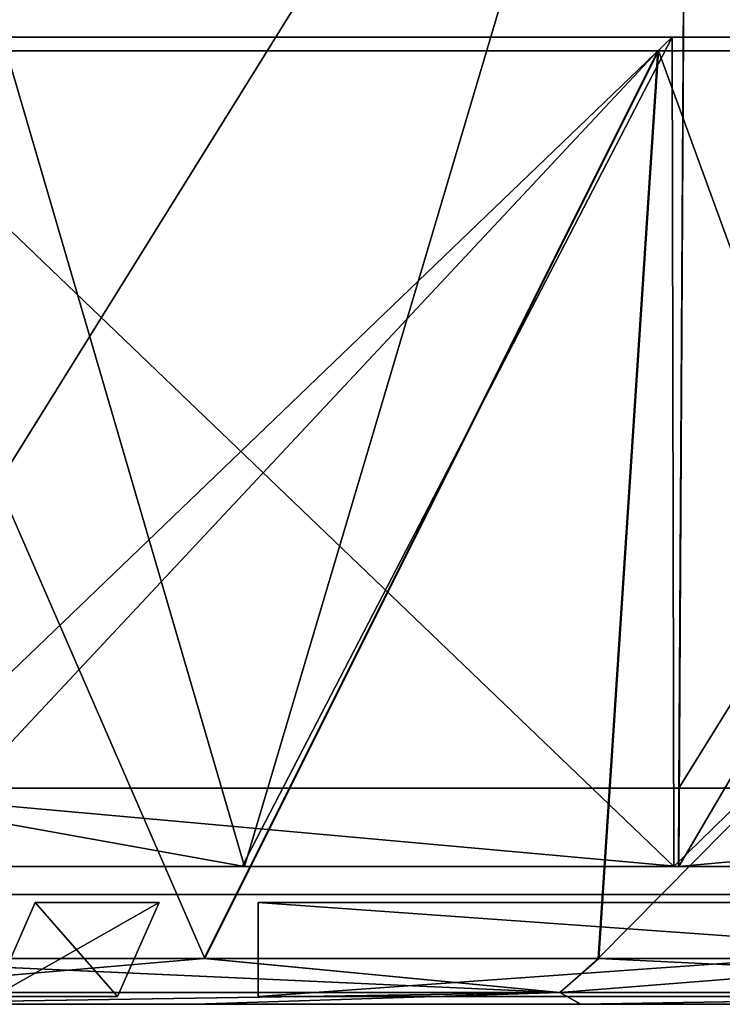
# Model space of a CAD drawing. Header units: millimetres. Extents: x -251 to 251, y -32 to 24.
# Tile 16 of 25: x 7 to 29, y -28 to 3. Entities that reach past the tile are written whole.
import ezdxf

# ---------------------------------------------------------------- set-up
doc = ezdxf.new("R2010")
doc.units = ezdxf.units.MM
doc.header["$LTSCALE"] = 81.481481
for name, color, linetype in [('1', 7, 'CONTINUOUS'), ('28', 7, 'CONTINUOUS'), ('31', 7, 'CONTINUOUS'), ('32', 7, 'CONTINUOUS'), ('34', 7, 'CONTINUOUS'), ('35', 7, 'CONTINUOUS'), ('46', 7, 'CONTINUOUS'), ('54', 7, 'CONTINUOUS'), ('62', 7, 'CONTINUOUS'), ('63', 7, 'CONTINUOUS'), ('64', 7, 'CONTINUOUS'), ('65', 7, 'CONTINUOUS')]:
    doc.layers.add(name, color=color, linetype=linetype)

msp = doc.modelspace()

# ---------------------------------------------------------------- linework, layer by layer
at = {"layer": '1', "linetype": 'CONTINUOUS'}
for points in [[(0, -28.25, -196.504), (12.344, -28.25, -196.116), (0, -28.25, -194.625), (0, -28.25, -196.504)], [(0, -28.25, -194.625), (12.344, -28.25, -196.116), (2.435, -28.25, -194.196), (0, -28.25, -194.625)], [(24.649, -28.25, 194.952), (0.019, -28.25, 196.504), (4.592, -28.25, 192.948), (24.649, -28.25, 194.952)], [(2.435, -28.25, -194.196), (12.344, -28.25, -196.116), (4.578, -28.25, -192.959), (2.435, -28.25, -194.196)], [(4.578, -28.25, -192.959), (12.344, -28.25, -196.116), (6.168, -28.25, -191.067), (4.578, -28.25, -192.959)], [(6.177, -28.25, 191.052), (24.649, -28.25, 194.952), (4.592, -28.25, 192.948), (6.177, -28.25, 191.052)], [(6.177, -28.25, -183.948), (7.018, -28.25, -186.27), (5.577, -28.25, -6.329), (6.177, -28.25, -183.948)], [(5.577, -28.25, -6.329), (7.018, -28.25, -186.27), (9.532, -28.25, -11.042), (5.577, -28.25, -6.329)], [(9.532, -28.25, 11.042), (6.168, -28.25, 183.933), (5.577, -28.25, 6.329), (9.532, -28.25, 11.042)], [(7.016, -28.25, 186.257), (6.168, -28.25, 183.933), (9.532, -28.25, 11.042), (7.016, -28.25, 186.257)], [(6.168, -28.25, -191.067), (12.344, -28.25, -196.116), (7.016, -28.25, -188.743), (6.168, -28.25, -191.067)], [(7.018, -28.25, 188.73), (24.649, -28.25, 194.952), (6.177, -28.25, 191.052), (7.018, -28.25, 188.73)], [(7.018, -28.25, 188.73), (7.016, -28.25, 186.257), (9.532, -28.25, 11.042), (7.018, -28.25, 188.73)], [(7.016, -28.25, -188.743), (12.344, -28.25, -196.116), (7.018, -28.25, -186.27), (7.016, -28.25, -188.743)], [(17.5, -28.25, 43.5), (7.018, -28.25, 188.73), (17.5, -28.25, 16.5), (17.5, -28.25, 43.5)], [(17.5, -28.25, 16.5), (7.018, -28.25, 188.73), (17.5, -28.25, 16), (17.5, -28.25, 16.5)], [(17.5, -28.25, 16), (7.018, -28.25, 188.73), (14.35, -28.25, 13.289), (17.5, -28.25, 16)], [(14.35, -28.25, 13.289), (7.018, -28.25, 188.73), (12.546, -28.25, 13.024), (14.35, -28.25, 13.289)], [(12.546, -28.25, 13.024), (7.018, -28.25, 188.73), (10.894, -28.25, 12.254), (12.546, -28.25, 13.024)], [(10.894, -28.25, 12.254), (7.018, -28.25, 188.73), (9.532, -28.25, 11.042), (10.894, -28.25, 12.254)], [(23.5, -28.25, 42.5), (7.018, -28.25, 188.73), (23.299, -28.25, 43.25), (23.5, -28.25, 42.5)], [(23.299, -28.25, 43.25), (7.018, -28.25, 188.73), (22.75, -28.25, 43.799), (23.299, -28.25, 43.25)], [(22.75, -28.25, 43.799), (7.018, -28.25, 188.73), (22, -28.25, 44), (22.75, -28.25, 43.799)], [(22, -28.25, 44), (7.018, -28.25, 188.73), (17.5, -28.25, 44), (22, -28.25, 44)], [(17.5, -28.25, 44), (7.018, -28.25, 188.73), (17.5, -28.25, 43.5), (17.5, -28.25, 44)], [(7.018, -28.25, -186.27), (12.344, -28.25, -196.116), (9.532, -28.25, -11.042), (7.018, -28.25, -186.27)], [(24.649, -28.25, 194.952), (7.018, -28.25, 188.73), (23.5, -28.25, 42.5), (24.649, -28.25, 194.952)], [(9.532, -28.25, -11.042), (12.344, -28.25, -196.116), (10.894, -28.25, -12.254), (9.532, -28.25, -11.042)], [(10.894, -28.25, -12.254), (12.344, -28.25, -196.116), (12.546, -28.25, -13.024), (10.894, -28.25, -12.254)], [(12.344, -28.25, -196.116), (24.634, -28.25, -194.954), (12.546, -28.25, -13.024), (12.344, -28.25, -196.116)], [(12.546, -28.25, -13.024), (24.634, -28.25, -194.954), (14.35, -28.25, -13.289), (12.546, -28.25, -13.024)], [(56.552, -28.25, 13.289), (17.5, -28.25, 16), (14.35, -28.25, 13.289), (56.552, -28.25, 13.289)], [(17.5, -28.25, -44), (17.5, -28.25, -43.5), (14.35, -28.25, -13.289), (17.5, -28.25, -44)], [(22, -28.25, -16), (22.75, -28.25, -16.201), (14.35, -28.25, -13.289), (22, -28.25, -16)], [(14.35, -28.25, -13.289), (22.75, -28.25, -16.201), (56.552, -28.25, -13.289), (14.35, -28.25, -13.289)], [(17.5, -28.25, -16), (22, -28.25, -16), (14.35, -28.25, -13.289), (17.5, -28.25, -16)], [(17.5, -28.25, -16.5), (17.5, -28.25, -16), (14.35, -28.25, -13.289), (17.5, -28.25, -16.5)], [(17.5, -28.25, -43.5), (17.5, -28.25, -16.5), (14.35, -28.25, -13.289), (17.5, -28.25, -43.5)], [(24.634, -28.25, -194.954), (17.5, -28.25, -44), (14.35, -28.25, -13.289), (24.634, -28.25, -194.954)], [(22, -28.25, 43.5), (17.5, -28.25, 43.5), (22, -28.25, 16.5), (22, -28.25, 43.5)], [(22, -28.25, 16.5), (17.5, -28.25, 43.5), (17.5, -28.25, 16.5), (22, -28.25, 16.5)], [(22, -28.25, 16), (17.5, -28.25, 16), (56.552, -28.25, 13.289), (22, -28.25, 16)], [(22, -28.25, -16.5), (17.5, -28.25, -16.5), (22, -28.25, -43.5), (22, -28.25, -16.5)], [(22, -28.25, -43.5), (17.5, -28.25, -16.5), (17.5, -28.25, -43.5), (22, -28.25, -43.5)], [(17.5, -28.25, -44), (24.634, -28.25, -194.954), (22, -28.25, -44), (17.5, -28.25, -44)], [(22.5, -28.25, 43.366), (22, -28.25, 43.5), (22.5, -28.25, 16.634), (22.5, -28.25, 43.366)], [(22.5, -28.25, 16.634), (22, -28.25, 43.5), (22, -28.25, 16.5), (22.5, -28.25, 16.634)], [(22.5, -28.25, -16.634), (22, -28.25, -16.5), (22.5, -28.25, -43.366), (22.5, -28.25, -16.634)], [(22.5, -28.25, -43.366), (22, -28.25, -16.5), (22, -28.25, -43.5), (22.5, -28.25, -43.366)], [(22.75, -28.25, 16.201), (22, -28.25, 16), (56.552, -28.25, 13.289), (22.75, -28.25, 16.201)], [(22, -28.25, -44), (24.634, -28.25, -194.954), (22.75, -28.25, -43.799), (22, -28.25, -44)], [(22.866, -28.25, 43), (22.5, -28.25, 43.366), (22.866, -28.25, 17), (22.866, -28.25, 43)], [(22.866, -28.25, 17), (22.5, -28.25, 43.366), (22.5, -28.25, 16.634), (22.866, -28.25, 17)], [(22.866, -28.25, -17), (22.5, -28.25, -16.634), (22.866, -28.25, -43), (22.866, -28.25, -17)], [(22.866, -28.25, -43), (22.5, -28.25, -16.634), (22.5, -28.25, -43.366), (22.866, -28.25, -43)], [(22.75, -28.25, -16.201), (23.299, -28.25, -16.75), (56.552, -28.25, -13.289), (22.75, -28.25, -16.201)], [(23.299, -28.25, 16.75), (22.75, -28.25, 16.201), (56.552, -28.25, 13.289), (23.299, -28.25, 16.75)], [(22.75, -28.25, -43.799), (24.634, -28.25, -194.954), (23.299, -28.25, -43.25), (22.75, -28.25, -43.799)], [(23, -28.25, -42.5), (22.866, -28.25, -17), (22.866, -28.25, -43), (23, -28.25, -42.5)], [(23, -28.25, 42.5), (22.866, -28.25, 43), (23, -28.25, 17.5), (23, -28.25, 42.5)], [(23, -28.25, 17.5), (22.866, -28.25, 43), (22.866, -28.25, 17), (23, -28.25, 17.5)], [(23, -28.25, -17.5), (22.866, -28.25, -17), (23, -28.25, -42.5), (23, -28.25, -17.5)], [(23.299, -28.25, -16.75), (23.5, -28.25, -17.5), (56.552, -28.25, -13.289), (23.299, -28.25, -16.75)], [(23.5, -28.25, 17.5), (23.299, -28.25, 16.75), (56.552, -28.25, 13.289), (23.5, -28.25, 17.5)], [(23.299, -28.25, -43.25), (24.634, -28.25, -194.954), (23.5, -28.25, -42.5), (23.299, -28.25, -43.25)], [(23.5, -28.25, 42.5), (23.5, -28.25, 17.5), (56.552, -28.25, 13.289), (23.5, -28.25, 42.5)], [(23.5, -28.25, -42.5), (24.634, -28.25, -194.954), (23.5, -28.25, -17.5), (23.5, -28.25, -42.5)], [(24.634, -28.25, -194.954), (48.875, -28.25, -190.329), (23.5, -28.25, -17.5), (24.634, -28.25, -194.954)], [(23.5, -28.25, -17.5), (48.875, -28.25, -190.329), (56.552, -28.25, -13.289), (23.5, -28.25, -17.5)], [(24.649, -28.25, 194.952), (23.5, -28.25, 42.5), (56.552, -28.25, 13.289), (24.649, -28.25, 194.952)], [(48.891, -28.25, 190.325), (24.649, -28.25, 194.952), (56.552, -28.25, 13.289), (48.891, -28.25, 190.325)]]:
    msp.add_3dface(points, dxfattribs=at)
at = {"layer": '28', "linetype": 'CONTINUOUS'}
for points in [[(0, -26.785, 201.119), (23.978, -27.875, 197.475), (0.02, -26.785, 201.119), (0, -26.785, 201.119)], [(0, -27.875, 198.925), (23.978, -27.875, 197.475), (0, -26.785, 201.119), (0, -27.875, 198.925)], [(12.628, -26.785, -200.722), (0, -27.875, -198.925), (0, -26.785, -201.119), (12.628, -26.785, -200.722)], [(23.978, -27.875, -197.475), (0, -27.875, -198.925), (12.628, -26.785, -200.722), (23.978, -27.875, -197.475)], [(0.02, -26.785, 201.119), (23.978, -27.875, 197.475), (12.647, -26.785, 200.721), (0.02, -26.785, 201.119)], [(25.204, -26.785, -199.533), (23.978, -27.875, -197.475), (12.628, -26.785, -200.722), (25.204, -26.785, -199.533)], [(12.647, -26.785, 200.721), (23.978, -27.875, 197.475), (25.225, -26.785, 199.531), (12.647, -26.785, 200.721)], [(23.978, -27.875, 197.475), (47.606, -27.875, 193.145), (25.225, -26.785, 199.531), (23.978, -27.875, 197.475)], [(37.679, -26.785, -197.558), (23.978, -27.875, -197.475), (25.204, -26.785, -199.533), (37.679, -26.785, -197.558)], [(47.606, -27.875, -193.145), (23.978, -27.875, -197.475), (37.679, -26.785, -197.558), (47.606, -27.875, -193.145)], [(25.225, -26.785, 199.531), (47.606, -27.875, 193.145), (37.703, -26.785, 197.553), (25.225, -26.785, 199.531)], [(12.344, -28.25, -196.116), (0, -28.25, -196.504), (23.978, -27.875, -197.475), (12.344, -28.25, -196.116)], [(0, -27.875, 198.925), (0.019, -28.25, 196.504), (23.978, -27.875, 197.475), (0, -27.875, 198.925)], [(23.978, -27.875, -197.475), (0, -28.25, -196.504), (0, -27.875, -198.925), (23.978, -27.875, -197.475)], [(0.019, -28.25, 196.504), (24.649, -28.25, 194.952), (23.978, -27.875, 197.475), (0.019, -28.25, 196.504)], [(24.634, -28.25, -194.954), (12.344, -28.25, -196.116), (23.978, -27.875, -197.475), (24.634, -28.25, -194.954)], [(47.606, -27.875, -193.145), (24.634, -28.25, -194.954), (23.978, -27.875, -197.475), (47.606, -27.875, -193.145)], [(23.978, -27.875, 197.475), (24.649, -28.25, 194.952), (47.606, -27.875, 193.145), (23.978, -27.875, 197.475)], [(48.875, -28.25, -190.329), (24.634, -28.25, -194.954), (47.606, -27.875, -193.145), (48.875, -28.25, -190.329)], [(24.649, -28.25, 194.952), (48.891, -28.25, 190.325), (47.606, -27.875, 193.145), (24.649, -28.25, 194.952)]]:
    msp.add_3dface(points, dxfattribs=at)
at = {"layer": '31', "linetype": 'CONTINUOUS'}
for points in [[(0, -26.785, -201.119), (0, 2.179, -242.132), (27.108, 2.179, -240.61), (0, -26.785, -201.119)], [(12.628, -26.785, -200.722), (0, -26.785, -201.119), (27.108, 2.179, -240.61), (12.628, -26.785, -200.722)], [(0.02, -26.785, 201.119), (12.647, -26.785, 200.721), (0.024, 2.179, 242.132), (0.02, -26.785, 201.119)], [(0.024, 2.179, 242.132), (12.647, -26.785, 200.721), (27.13, 2.179, 240.608), (0.024, 2.179, 242.132)], [(25.204, -26.785, -199.533), (12.628, -26.785, -200.722), (27.108, 2.179, -240.61), (25.204, -26.785, -199.533)], [(12.647, -26.785, 200.721), (25.225, -26.785, 199.531), (27.13, 2.179, 240.608), (12.647, -26.785, 200.721)], [(53.876, 2.179, -236.062), (25.204, -26.785, -199.533), (27.108, 2.179, -240.61), (53.876, 2.179, -236.062)], [(37.679, -26.785, -197.558), (25.204, -26.785, -199.533), (53.876, 2.179, -236.062), (37.679, -26.785, -197.558)], [(25.225, -26.785, 199.531), (37.703, -26.785, 197.553), (27.13, 2.179, 240.608), (25.225, -26.785, 199.531)], [(27.13, 2.179, 240.608), (37.703, -26.785, 197.553), (53.894, 2.179, 236.058), (27.13, 2.179, 240.608)]]:
    msp.add_3dface(points, dxfattribs=at)
at = {"layer": '32', "linetype": 'CONTINUOUS'}
for points in [[(0, -23.85, 246.632), (0, 2.617, 246.17), (27.561, 2.617, 244.623), (0, -23.85, 246.632)], [(13.834, -23.85, 246.244), (0, -23.85, 246.632), (27.561, 2.617, 244.623), (13.834, -23.85, 246.244)], [(0, -23.85, -246.632), (27.617, -23.85, -245.081), (0, 2.617, -246.17), (0, -23.85, -246.632)], [(0, 2.617, -246.17), (27.617, -23.85, -245.081), (27.56, 2.617, -244.623), (0, 2.617, -246.17)], [(27.621, -23.85, 245.081), (13.834, -23.85, 246.244), (27.561, 2.617, 244.623), (27.621, -23.85, 245.081)], [(27.56, 2.617, -244.623), (27.617, -23.85, -245.081), (54.771, 2.617, -240), (27.56, 2.617, -244.623)], [(54.776, 2.617, 239.999), (27.621, -23.85, 245.081), (27.561, 2.617, 244.623), (54.776, 2.617, 239.999)], [(27.617, -23.85, -245.081), (54.885, -23.85, -240.448), (54.771, 2.617, -240), (27.617, -23.85, -245.081)], [(54.888, -23.85, 240.447), (27.621, -23.85, 245.081), (54.776, 2.617, 239.999), (54.888, -23.85, 240.447)]]:
    msp.add_3dface(points, dxfattribs=at)
at = {"layer": '34', "linetype": 'CONTINUOUS'}
for points in [[(0, -23.85, 246.632), (13.834, -23.85, 246.244), (0, -23.85, 248.006), (0, -23.85, 246.632)], [(13.834, -23.85, 246.244), (27.621, -23.85, 245.081), (0, -23.85, 248.006), (13.834, -23.85, 246.244)], [(0, -23.85, 248.006), (27.621, -23.85, 245.081), (27.77, -23.85, 246.446), (0, -23.85, 248.006)], [(27.617, -23.85, -245.081), (0, -23.85, -246.632), (13.909, -23.85, -247.616), (27.617, -23.85, -245.081)], [(13.909, -23.85, -247.616), (0, -23.85, -246.632), (0, -23.85, -248.006), (13.909, -23.85, -247.616)], [(27.775, -23.85, -246.446), (27.617, -23.85, -245.081), (13.909, -23.85, -247.616), (27.775, -23.85, -246.446)], [(54.885, -23.85, -240.448), (27.617, -23.85, -245.081), (27.775, -23.85, -246.446), (54.885, -23.85, -240.448)], [(27.621, -23.85, 245.081), (54.888, -23.85, 240.447), (27.77, -23.85, 246.446), (27.621, -23.85, 245.081)], [(27.77, -23.85, 246.446), (54.888, -23.85, 240.447), (55.188, -23.85, 241.788), (27.77, -23.85, 246.446)], [(55.192, -23.85, -241.787), (54.885, -23.85, -240.448), (27.775, -23.85, -246.446), (55.192, -23.85, -241.787)]]:
    msp.add_3dface(points, dxfattribs=at)
at = {"layer": '35', "linetype": 'CONTINUOUS'}
for points in [[(0.005, 23.75, -250.501), (13.909, -23.85, -247.616), (0, -21.354, -248.137), (0.005, 23.75, -250.501)], [(28.047, 23.75, -248.926), (13.909, -23.85, -247.616), (0.005, 23.75, -250.501), (28.047, 23.75, -248.926)], [(27.775, -23.85, -246.446), (13.909, -23.85, -247.616), (28.047, 23.75, -248.926), (27.775, -23.85, -246.446)], [(55.192, -23.85, -241.787), (27.775, -23.85, -246.446), (55.738, 23.75, -244.221), (55.192, -23.85, -241.787)], [(55.738, 23.75, -244.221), (27.775, -23.85, -246.446), (28.047, 23.75, -248.926), (55.738, 23.75, -244.221)], [(0, -23.85, -248.006), (0, -21.354, -248.137), (13.909, -23.85, -247.616), (0, -23.85, -248.006)], [(0, -21.354, 248.137), (27.77, -23.85, 246.446), (27.783, -21.354, 246.577), (0, -21.354, 248.137)], [(0, -23.85, 248.006), (27.77, -23.85, 246.446), (0, -21.354, 248.137), (0, -23.85, 248.006)], [(27.77, -23.85, 246.446), (55.188, -23.85, 241.788), (55.216, -21.354, 241.916), (27.77, -23.85, 246.446)], [(27.783, -21.354, 246.577), (27.77, -23.85, 246.446), (55.216, -21.354, 241.916), (27.783, -21.354, 246.577)]]:
    msp.add_3dface(points, dxfattribs=at)
at = {"layer": '46', "linetype": 'CONTINUOUS'}
for points in [[(-0.005, 23.75, 250.501), (0, -21.354, 248.137), (28.04, 23.75, 248.926), (-0.005, 23.75, 250.501)], [(0, -21.354, 248.137), (27.783, -21.354, 246.577), (28.04, 23.75, 248.926), (0, -21.354, 248.137)], [(27.783, -21.354, 246.577), (55.216, -21.354, 241.916), (55.739, 23.75, 244.221), (27.783, -21.354, 246.577)], [(28.04, 23.75, 248.926), (27.783, -21.354, 246.577), (55.739, 23.75, 244.221), (28.04, 23.75, 248.926)]]:
    msp.add_3dface(points, dxfattribs=at)
at = {"layer": '54', "linetype": 'CONTINUOUS'}
for points in [[(6.084, -24.75, 3.276), (7.568, -24.75, -4.659), (7.568, -24.75, 4.659), (6.084, -24.75, 3.276)], [(6.084, -24.75, -3.276), (7.568, -24.75, -4.659), (6.084, -24.75, 3.276), (6.084, -24.75, -3.276)], [(7.568, -24.75, 4.659), (11.523, -24.75, -9.372), (11.523, -24.75, 9.372), (7.568, -24.75, 4.659)], [(7.568, -24.75, -4.659), (11.523, -24.75, -9.372), (7.568, -24.75, 4.659), (7.568, -24.75, -4.659)], [(11.523, -24.75, 9.372), (12.79, -24.75, -10.345), (12.79, -24.75, 10.345), (11.523, -24.75, 9.372)], [(11.523, -24.75, -9.372), (12.79, -24.75, -10.345), (11.523, -24.75, 9.372), (11.523, -24.75, -9.372)], [(12.79, -24.75, 10.345), (14.35, -24.75, -10.691), (14.35, -24.75, 10.691), (12.79, -24.75, 10.345)], [(12.79, -24.75, -10.345), (14.35, -24.75, -10.691), (12.79, -24.75, 10.345), (12.79, -24.75, -10.345)], [(41.916, -24.75, -0.027), (42.236, -24.75, 1.585), (14.35, -24.75, 10.691), (41.916, -24.75, -0.027)], [(42.236, -24.75, 1.585), (43.164, -24.75, 2.938), (14.35, -24.75, 10.691), (42.236, -24.75, 1.585)], [(43.164, -24.75, 2.938), (44.549, -24.75, 3.818), (14.35, -24.75, 10.691), (43.164, -24.75, 2.938)], [(14.35, -24.75, 10.691), (46.17, -24.75, 4.08), (56.552, -24.75, 10.691), (14.35, -24.75, 10.691)], [(16.134, -24.75, 0.5), (14.35, -24.75, 10.691), (16, -24.75), (16.134, -24.75, 0.5)], [(16.5, -24.75, 0.866), (14.35, -24.75, 10.691), (16.134, -24.75, 0.5), (16.5, -24.75, 0.866)], [(17, -24.75, 1), (14.35, -24.75, 10.691), (16.5, -24.75, 0.866), (17, -24.75, 1)], [(17.5, -24.75, 0.866), (14.35, -24.75, 10.691), (17, -24.75, 1), (17.5, -24.75, 0.866)], [(17.866, -24.75, 0.5), (14.35, -24.75, 10.691), (17.5, -24.75, 0.866), (17.866, -24.75, 0.5)], [(41.916, -24.75, -0.027), (14.35, -24.75, 10.691), (17.866, -24.75, 0.5), (41.916, -24.75, -0.027)], [(16.5, -24.75, -0.866), (14.35, -24.75, -10.691), (17, -24.75, -1), (16.5, -24.75, -0.866)], [(16.134, -24.75, -0.5), (14.35, -24.75, -10.691), (16.5, -24.75, -0.866), (16.134, -24.75, -0.5)], [(16, -24.75), (14.35, -24.75, -10.691), (16.134, -24.75, -0.5), (16, -24.75)], [(14.35, -24.75, 10.691), (14.35, -24.75, -10.691), (16, -24.75), (14.35, -24.75, 10.691)], [(14.35, -24.75, -10.691), (56.552, -24.75, -10.691), (17, -24.75, -1), (14.35, -24.75, -10.691)], [(44.549, -24.75, 3.818), (46.17, -24.75, 4.08), (14.35, -24.75, 10.691), (44.549, -24.75, 3.818)], [(17, -24.75, -1), (56.552, -24.75, -10.691), (17.5, -24.75, -0.866), (17, -24.75, -1)], [(17.5, -24.75, -0.866), (56.552, -24.75, -10.691), (17.866, -24.75, -0.5), (17.5, -24.75, -0.866)], [(18, -24.75), (41.916, -24.75, -0.027), (17.866, -24.75, 0.5), (18, -24.75)], [(56.552, -24.75, -10.691), (18, -24.75), (17.866, -24.75, -0.5), (56.552, -24.75, -10.691)], [(56.552, -24.75, -10.691), (44.579, -24.75, -3.829), (18, -24.75), (56.552, -24.75, -10.691)], [(44.579, -24.75, -3.829), (43.191, -24.75, -2.964), (18, -24.75), (44.579, -24.75, -3.829)], [(43.191, -24.75, -2.964), (42.254, -24.75, -1.626), (18, -24.75), (43.191, -24.75, -2.964)], [(42.254, -24.75, -1.626), (41.916, -24.75, -0.027), (18, -24.75), (42.254, -24.75, -1.626)]]:
    msp.add_3dface(points, dxfattribs=at)
at = {"layer": '62', "linetype": 'CONTINUOUS'}
for points in [[(56.552, -28, -12.856), (56.552, -25, -11.124), (14.35, -25, -11.124), (56.552, -28, -12.856)], [(14.35, -28, -12.856), (56.552, -28, -12.856), (14.35, -25, -11.124), (14.35, -28, -12.856)]]:
    msp.add_3dface(points, dxfattribs=at)
at = {"layer": '63', "linetype": 'CONTINUOUS'}
for points in [[(5.909, -28, -6.05), (9.864, -28, -10.764), (7.236, -25, -4.937), (5.909, -28, -6.05)], [(9.864, -28, -10.764), (11.191, -25, -9.651), (7.236, -25, -4.937), (9.864, -28, -10.764)]]:
    msp.add_3dface(points, dxfattribs=at)
at = {"layer": '64', "linetype": 'CONTINUOUS'}
for points in [[(5.909, -28, 6.05), (7.236, -25, 4.937), (11.191, -25, 9.651), (5.909, -28, 6.05)], [(9.864, -28, 10.764), (5.909, -28, 6.05), (11.191, -25, 9.651), (9.864, -28, 10.764)]]:
    msp.add_3dface(points, dxfattribs=at)
at = {"layer": '65', "linetype": 'CONTINUOUS'}
for points in [[(14.35, -28, 12.856), (14.35, -25, 11.124), (56.552, -25, 11.124), (14.35, -28, 12.856)], [(56.552, -28, 12.856), (14.35, -28, 12.856), (56.552, -25, 11.124), (56.552, -28, 12.856)]]:
    msp.add_3dface(points, dxfattribs=at)

doc.saveas('drawing.dxf')
